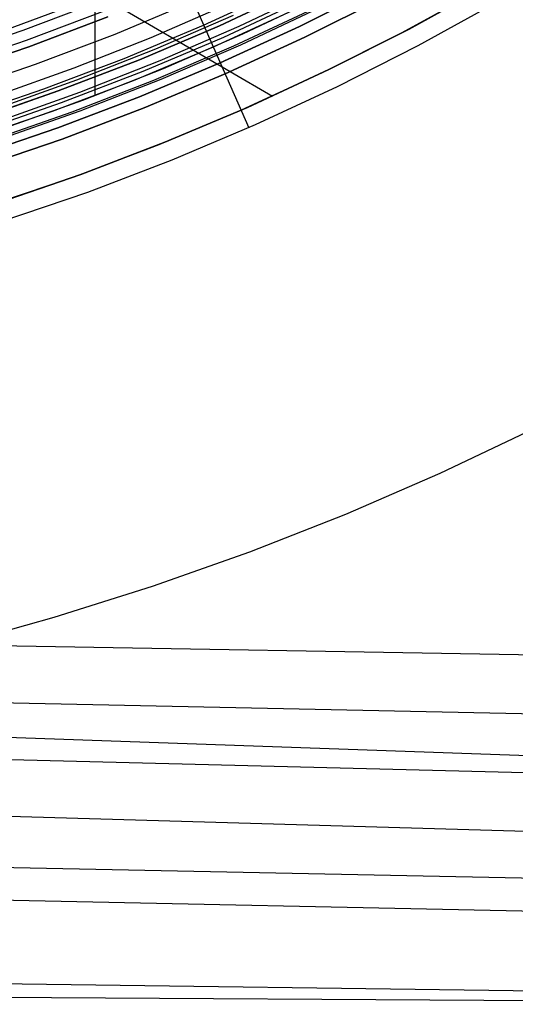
# Model space of a CAD drawing. Header units: millimetres. Extents: x 9001 to 10165, y -167 to 850.
# Tile 14 of 216: x 9606 to 9620, y 388 to 417. Entities that reach past the tile are written whole.
import ezdxf

# ---------------------------------------------------------------- set-up
doc = ezdxf.new("R2010")
doc.units = ezdxf.units.MM
for name, color, linetype in [('1', 7, 'Continuous'), ('COLOR EXT', 7, 'Continuous'), ('luz', 7, 'Continuous')]:
    doc.layers.add(name, color=color, linetype=linetype)

msp = doc.modelspace()

# ---------------------------------------------------------------- linework, layer by layer
at = {"layer": '1', "color": 29, "true_color": 0x4d342b}
for p, q in [((9581.595, 432.851, 34.462), (9612.877, 414.601, 34.462)), ((9607.999, 423.209, 76.062), (9612.188, 413.684, 65.657)), ((9619.12, 417.808, 46.264), (9616.838, 416.549, 46.264)), ((9616.838, 416.549, 34.462), (9619.12, 417.808, 34.462)), ((9619.12, 417.808, 40.363), (9616.838, 416.549, 40.363)), ((9619.397, 417.326, 65.657), (9617.097, 416.058, 65.657)), ((9616.838, 416.549, 46.264), (9614.513, 415.371, 46.264)), ((9614.513, 415.371, 34.462), (9616.838, 416.549, 34.462)), ((9616.838, 416.549, 40.363), (9614.513, 415.371, 40.363)), ((9617.097, 416.058, 65.657), (9614.755, 414.871, 65.657)), ((9614.513, 415.371, 46.264), (9612.148, 414.274, 46.264)), ((9612.148, 414.274, 34.462), (9614.513, 415.371, 34.462)), ((9614.513, 415.371, 40.363), (9612.148, 414.274, 40.363)), ((9614.755, 414.871, 65.657), (9612.373, 413.766, 65.657)), ((9612.148, 414.274, 46.264), (9609.747, 413.259, 46.264)), ((9609.747, 413.259, 34.462), (9612.148, 414.274, 34.462)), ((9612.148, 414.274, 40.363), (9609.747, 413.259, 40.363)), ((9612.373, 413.766, 65.657), (9609.954, 412.744, 65.657)), ((9609.747, 413.259, 46.264), (9607.312, 412.329, 46.264)), ((9607.312, 412.329, 34.462), (9609.747, 413.259, 34.462)), ((9609.747, 413.259, 40.363), (9607.312, 412.329, 40.363)), ((9609.954, 412.744, 65.657), (9607.501, 411.807, 65.657)), ((9607.312, 412.329, 46.264), (9604.846, 411.484, 46.264)), ((9604.846, 411.484, 34.462), (9607.312, 412.329, 34.462)), ((9607.312, 412.329, 40.363), (9604.846, 411.484, 40.363)), ((9607.501, 411.807, 65.657), (9605.017, 410.956, 65.657)), ((9617.745, 403.656, 59.568), (9620.449, 404.941, 59.568)), ((9614.999, 402.465, 59.568), (9617.745, 403.656, 59.568)), ((9612.214, 401.37, 59.568), (9614.999, 402.465, 59.568)), ((9609.392, 400.37, 59.568), (9612.214, 401.37, 59.568)), ((9606.538, 399.469, 59.568), (9609.392, 400.37, 59.568)), ((9603.655, 398.666, 59.568), (9606.538, 399.469, 59.568)), ((9522.665, 398.841, 65.657), (9639.947, 394.78, 65.657)), ((9639.978, 398.026, 59.568), (9603.655, 398.666, 59.568)), ((9522.661, 397.406, 59.449), (9639.944, 394.473, 59.561)), ((9596.467, 397.176, 59.552), (9639.961, 396.249, 59.566)), ((9522.657, 396.068, 59.331), (9639.928, 392.698, 59.552)), ((9522.651, 393.87, 65.232), (9639.916, 391.505, 65.612)), ((9522.648, 392.982, 58.993), (9639.907, 390.53, 59.537)), ((9639.886, 388.363, 59.524), (9522.639, 389.911, 58.554)), ((9522.636, 388.929, 64.555), (9639.885, 388.233, 65.528))]:
    msp.add_line(p, q, dxfattribs=at)
at = {"layer": 'COLOR EXT', "color": 30, "true_color": 0xff8d00}
for p, q in [((9607.724, 414.616, 21.262), (9607.724, 455.479, 21.262)), ((9611.909, 416.633, -29.038), (9614.172, 417.71, -29.038)), ((9618.896, 417.68, 34.462), (9616.624, 416.437, 34.462)), ((9618.896, 417.68, -31.038), (9616.624, 416.437, -31.038)), ((9618.896, 417.68, 1.712), (9616.624, 416.437, 1.712)), ((9612.013, 416.405, 21.262), (9614.284, 417.487, 21.262)), ((9616.09, 417.455, -29.038), (9613.813, 416.31, -29.038)), ((9613.813, 416.31, -31.038), (9616.09, 417.455, -31.038)), ((9616.09, 417.455, -30.038), (9613.813, 416.31, -30.038)), ((9611.539, 417.25, 19.162), (9609.337, 416.295, 19.162)), ((9611.731, 416.945, -4.938), (9609.474, 415.964, -4.938)), ((9613.444, 417.075, 34.462), (9611.155, 416.021, 34.462)), ((9613.444, 417.075, 27.862), (9611.155, 416.021, 27.862)), ((9609.61, 415.634, -29.038), (9611.909, 416.633, -29.038)), ((9609.337, 416.295, 19.162), (9607.104, 415.413, 19.162)), ((9609.706, 415.403, 21.262), (9612.013, 416.405, 21.262)), ((9613.813, 416.31, -29.038), (9611.497, 415.243, -29.038)), ((9611.497, 415.243, -31.038), (9613.813, 416.31, -31.038)), ((9613.813, 416.31, -30.038), (9611.497, 415.243, -30.038)), ((9616.624, 416.437, 34.462), (9614.312, 415.274, 34.462)), ((9616.624, 416.437, -31.038), (9614.312, 415.274, -31.038)), ((9616.624, 416.437, 1.712), (9614.312, 415.274, 1.712)), ((9609.474, 415.964, -4.938), (9607.184, 415.061, -4.938)), ((9611.155, 416.021, 34.462), (9608.831, 415.047, 34.462)), ((9611.155, 416.021, 27.862), (9608.831, 415.047, 27.862)), ((9607.104, 415.413, 19.162), (9604.842, 414.606, 19.162)), ((9607.279, 414.715, -29.038), (9609.61, 415.634, -29.038)), ((9607.366, 414.481, 21.262), (9609.706, 415.403, 21.262)), ((9611.497, 415.243, -29.038), (9609.146, 414.258, -29.038)), ((9609.146, 414.258, -31.038), (9611.497, 415.243, -31.038)), ((9611.497, 415.243, -30.038), (9609.146, 414.258, -30.038)), ((9614.312, 415.274, 34.462), (9611.96, 414.191, 34.462)), ((9614.312, 415.274, -31.038), (9611.96, 414.191, -31.038)), ((9614.312, 415.274, 1.712), (9611.96, 414.191, 1.712)), ((9607.184, 415.061, -4.938), (9604.866, 414.237, -4.938)), ((9608.831, 415.047, 34.462), (9606.474, 414.153, 34.462)), ((9608.831, 415.047, 27.862), (9606.474, 414.153, 27.862)), ((9604.917, 413.877, -29.038), (9607.279, 414.715, -29.038)), ((9604.996, 413.64, 21.262), (9607.366, 414.481, 21.262)), ((9609.146, 414.258, -29.038), (9606.762, 413.353, -29.038)), ((9606.762, 413.353, -31.038), (9609.146, 414.258, -31.038)), ((9609.146, 414.258, -30.038), (9606.762, 413.353, -30.038)), ((9606.474, 414.153, 34.462), (9604.089, 413.342, 34.462)), ((9606.474, 414.153, 27.862), (9604.089, 413.342, 27.862)), ((9611.96, 414.191, 34.462), (9609.572, 413.189, 34.462)), ((9611.96, 414.191, -31.038), (9609.572, 413.189, -31.038)), ((9611.96, 414.191, 1.712), (9609.572, 413.189, 1.712)), ((9606.762, 413.353, -29.038), (9604.349, 412.532, -29.038)), ((9604.349, 412.532, -31.038), (9606.762, 413.353, -31.038)), ((9606.762, 413.353, -30.038), (9604.349, 412.532, -30.038)), ((9609.572, 413.189, 34.462), (9607.151, 412.271, 34.462)), ((9609.572, 413.189, -31.038), (9607.151, 412.271, -31.038)), ((9609.572, 413.189, 1.712), (9607.151, 412.271, 1.712)), ((9607.151, 412.271, 34.462), (9604.7, 411.437, 34.462)), ((9607.151, 412.271, -31.038), (9604.7, 411.437, -31.038)), ((9607.151, 412.271, 1.712), (9604.7, 411.437, 1.712))]:
    msp.add_line(p, q, dxfattribs=at)
at = {"layer": 'luz', "color": 7, "true_color": 0xffffff}
for p, q in [((9610.873, 416.662, -31.038), (9613.14, 417.706, -31.038)), ((9611.331, 416.646, -25.413), (9613.617, 417.715, -25.402)), ((9611.331, 416.646, -27.413), (9613.617, 417.715, -27.402)), ((9613.617, 417.715, -26.402), (9611.331, 416.646, -26.413)), ((9613.617, 417.715, -28.402), (9611.331, 416.646, -28.413)), ((9611.331, 416.646, -23.538), (9613.616, 417.715, -23.538)), ((9613.616, 417.715, -29.238), (9611.331, 416.646, -29.238)), ((9611.331, 416.646, -24.532), (9613.616, 417.715, -24.532)), ((9611.331, 416.646, -26.788), (9613.616, 417.715, -26.788)), ((9611.331, 416.646, -28.644), (9613.616, 417.715, -28.644)), ((9615.927, 417.765, -31.038), (9613.661, 416.625, -31.038)), ((9613.661, 416.625, -29.238), (9615.927, 417.765, -29.238)), ((9613.661, 416.625, -30.138), (9615.927, 417.765, -30.138)), ((9605.317, 416.592, -26.763), (9607.565, 417.434, -26.763)), ((9607.904, 417.369, -26.798), (9605.628, 416.506, -26.798)), ((9613.746, 417.38, -25.607), (9611.446, 416.306, -25.618)), ((9613.746, 417.38, -27.607), (9611.446, 416.306, -27.618)), ((9613.746, 417.38, -26.194), (9611.446, 416.306, -26.205)), ((9613.746, 417.38, -28.194), (9611.446, 416.306, -28.205)), ((9605.73, 416.224, -31.038), (9608.015, 417.09, -31.038)), ((9610.571, 417.349, -31.56), (9608.293, 416.394, -31.56)), ((9614.04, 417.125, -25.812), (9611.745, 416.047, -25.823)), ((9614.04, 417.125, -27.812), (9611.745, 416.047, -27.823)), ((9614.04, 417.125, -25.985), (9611.745, 416.047, -25.996)), ((9614.04, 417.125, -27.985), (9611.745, 416.047, -27.996)), ((9614.218, 417.157, -25.898), (9611.941, 416.08, -25.909)), ((9614.218, 417.157, -27.898), (9611.941, 416.08, -27.909)), ((9605.798, 416.035, -26.298), (9608.089, 416.904, -26.298)), ((9608.089, 416.904, -23.538), (9605.798, 416.035, -23.538)), ((9605.798, 416.035, -24.918), (9608.089, 416.904, -24.918)), ((9605.628, 416.506, -26.798), (9603.324, 415.722, -26.798)), ((9608.571, 415.697, -31.038), (9610.873, 416.662, -31.038)), ((9609.01, 415.658, -25.425), (9611.331, 416.646, -25.413)), ((9609.01, 415.658, -27.425), (9611.331, 416.646, -27.413)), ((9611.331, 416.646, -26.413), (9609.01, 415.658, -26.425)), ((9611.331, 416.646, -28.413), (9609.01, 415.658, -28.425)), ((9609.01, 415.658, -23.538), (9611.331, 416.646, -23.538)), ((9611.331, 416.646, -29.238), (9609.01, 415.658, -29.238)), ((9609.01, 415.658, -24.532), (9611.331, 416.646, -24.532)), ((9609.01, 415.658, -26.788), (9611.331, 416.646, -26.788)), ((9609.01, 415.658, -28.644), (9611.331, 416.646, -28.644)), ((9613.661, 416.625, -31.038), (9611.356, 415.564, -31.038)), ((9611.356, 415.564, -29.238), (9613.661, 416.625, -29.238)), ((9611.356, 415.564, -30.138), (9613.661, 416.625, -30.138)), ((9603.416, 415.436, -31.038), (9605.73, 416.224, -31.038)), ((9608.293, 416.394, -31.56), (9605.984, 415.518, -31.56)), ((9611.446, 416.306, -25.618), (9609.11, 415.312, -25.629)), ((9611.446, 416.306, -27.618), (9609.11, 415.312, -27.629)), ((9611.446, 416.306, -26.205), (9609.11, 415.312, -26.216)), ((9611.446, 416.306, -28.205), (9609.11, 415.312, -28.216)), ((9603.477, 415.246, -26.298), (9605.798, 416.035, -26.298)), ((9605.798, 416.035, -23.538), (9603.477, 415.246, -23.538)), ((9603.477, 415.246, -24.918), (9605.798, 416.035, -24.918)), ((9611.745, 416.047, -25.823), (9609.415, 415.05, -25.834)), ((9611.745, 416.047, -27.823), (9609.415, 415.05, -27.834)), ((9611.745, 416.047, -25.996), (9609.415, 415.05, -26.007)), ((9611.745, 416.047, -27.996), (9609.415, 415.05, -28.007)), ((9611.941, 416.08, -25.909), (9609.628, 415.083, -25.92)), ((9611.941, 416.08, -27.909), (9609.628, 415.083, -27.92)), ((9606.238, 414.812, -31.038), (9608.571, 415.697, -31.038)), ((9606.655, 414.751, -25.436), (9609.01, 415.658, -25.425)), ((9606.655, 414.751, -27.436), (9609.01, 415.658, -27.425)), ((9609.01, 415.658, -26.425), (9606.655, 414.751, -26.436)), ((9609.01, 415.658, -28.425), (9606.655, 414.751, -28.436)), ((9606.655, 414.751, -23.538), (9609.01, 415.658, -23.538)), ((9609.01, 415.658, -29.238), (9606.655, 414.751, -29.238)), ((9606.655, 414.751, -24.532), (9609.01, 415.658, -24.532)), ((9606.655, 414.751, -26.788), (9609.01, 415.658, -26.788)), ((9606.655, 414.751, -28.644), (9609.01, 415.658, -28.644)), ((9605.984, 415.518, -31.56), (9603.645, 414.722, -31.56)), ((9611.356, 415.564, -31.038), (9609.016, 414.583, -31.038)), ((9609.016, 414.583, -29.238), (9611.356, 415.564, -29.238)), ((9609.016, 414.583, -30.138), (9611.356, 415.564, -30.138)), ((9609.11, 415.312, -25.629), (9606.74, 414.401, -25.64)), ((9609.11, 415.312, -27.629), (9606.74, 414.401, -27.64)), ((9609.11, 415.312, -26.216), (9606.74, 414.401, -26.227)), ((9609.11, 415.312, -28.216), (9606.74, 414.401, -28.227)), ((9609.628, 415.083, -25.92), (9607.282, 414.165, -25.931)), ((9609.628, 415.083, -27.92), (9607.282, 414.165, -27.931)), ((9603.875, 414.008, -31.038), (9606.238, 414.812, -31.038)), ((9609.415, 415.05, -25.834), (9607.051, 414.133, -25.845)), ((9609.415, 415.05, -27.834), (9607.051, 414.133, -27.845)), ((9609.415, 415.05, -26.007), (9607.051, 414.133, -26.018)), ((9609.415, 415.05, -28.007), (9607.051, 414.133, -28.018)), ((9604.271, 413.926, -25.447), (9606.655, 414.751, -25.436)), ((9604.271, 413.926, -27.447), (9606.655, 414.751, -27.436)), ((9606.655, 414.751, -26.436), (9604.271, 413.926, -26.447)), ((9606.655, 414.751, -28.436), (9604.271, 413.926, -28.447)), ((9604.271, 413.926, -23.538), (9606.655, 414.751, -23.538)), ((9606.655, 414.751, -29.238), (9604.271, 413.926, -29.238)), ((9604.271, 413.926, -24.532), (9606.655, 414.751, -24.532)), ((9604.271, 413.926, -26.788), (9606.655, 414.751, -26.788)), ((9604.271, 413.926, -28.644), (9606.655, 414.751, -28.644)), ((9609.016, 414.583, -31.038), (9606.644, 413.683, -31.038)), ((9606.644, 413.683, -29.238), (9609.016, 414.583, -29.238)), ((9606.644, 413.683, -30.138), (9609.016, 414.583, -30.138)), ((9606.74, 414.401, -25.64), (9604.34, 413.572, -25.651)), ((9606.74, 414.401, -27.64), (9604.34, 413.572, -27.651)), ((9606.74, 414.401, -26.227), (9604.34, 413.572, -26.238)), ((9606.74, 414.401, -28.227), (9604.34, 413.572, -28.238)), ((9607.051, 414.133, -25.845), (9604.657, 413.299, -25.856)), ((9607.051, 414.133, -27.845), (9604.657, 413.299, -27.856)), ((9607.051, 414.133, -26.018), (9604.657, 413.299, -26.029)), ((9607.051, 414.133, -28.018), (9604.657, 413.299, -28.029)), ((9607.282, 414.165, -25.931), (9604.906, 413.329, -25.941)), ((9607.282, 414.165, -27.931), (9604.906, 413.329, -27.941)), ((9606.644, 413.683, -31.038), (9604.242, 412.866, -31.038)), ((9604.242, 412.866, -29.238), (9606.644, 413.683, -29.238)), ((9604.242, 412.866, -30.138), (9606.644, 413.683, -30.138))]:
    msp.add_line(p, q, dxfattribs=at)

doc.saveas('drawing.dxf')
